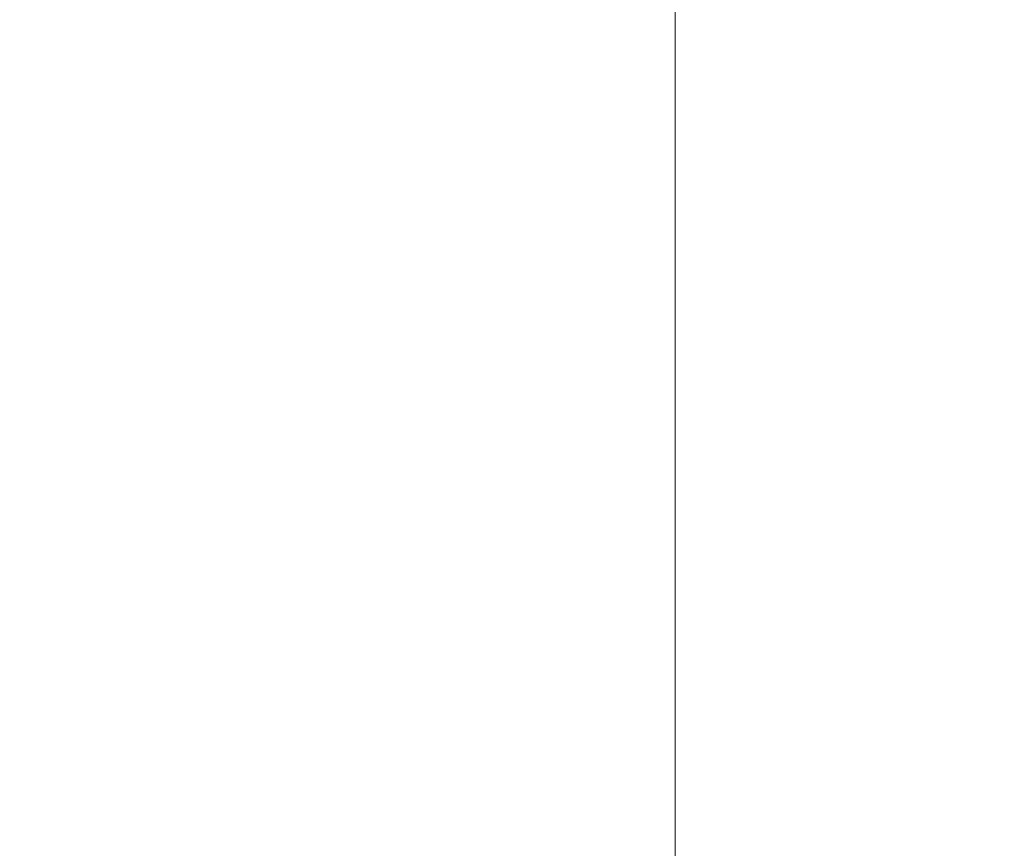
# Model space of a CAD drawing. Header units: millimetres. Extents: x 0 to 1733, y 0 to 1188.
# Tile 140 of 157: x 1091 to 1105, y 639 to 651. Entities that reach past the tile are written whole.
import ezdxf

# ---------------------------------------------------------------- set-up
doc = ezdxf.new("R2010")
doc.units = ezdxf.units.MM
doc.header["$LTSCALE"] = 0.727559
doc.linetypes.add('CENTER', pattern=[50.8, 31.75, -6.35, 6.35, -6.35])
doc.layers.add('NoLayerName_001', color=7, linetype='Continuous')
doc.layers.add('NoLayerName_002', color=7, linetype='Continuous')
doc.styles.get("Standard").update_dxf_attribs({"font": 'txt', "bigfont": 'extfont2'})
doc.dimstyles.get("Standard").update_dxf_attribs({"dimtxt": 2.5, "dimasz": 2.5, "dimexe": 1, "dimexo": 1, "dimtad": 1, "dimdec": 3, "dimzin": 0, "dimdsep": 46, "dimtxsty": 'Standard', "dimcen": 2.5, "dimadec": 3, "dimazin": 0, "dimtfac": 0.75, "dimtdec": 3, "dimtmove": 0, "dimatfit": 3, "dimfxl": 1, "dimarcsym": 0})

# ---------------------------------------------------------------- blocks, each defined once
blk = doc.blocks.new('_OPEN30')
at = {"color": 0, "linetype": 'ByBlock', "lineweight": -2}
for p, q in [((-1, 0.267949), (0, 0)), ((0, 0), (-1, -0.267949)), ((0, 0), (-1, 0))]:
    blk.add_line(p, q, dxfattribs=at)
blk = doc.blocks.new('*D131')
at = {"layer": 'Defpoints', "color": 0}
for p in [(1053, 694.369), (1100, 666.545), (1100, 610)]:
    blk.add_point(p, dxfattribs=at)
at = {"layer": 'NoLayerName_002', "color": 0, "linetype": 'Continuous', "lineweight": 13}
for p, q in [((1053, 690.369), (1053, 606)), ((1100, 662.545), (1100, 606)), ((1061, 610), (1092, 610))]:
    blk.add_line(p, q, dxfattribs=at)
at = {"layer": 'NoLayerName_002', "color": 0, "lineweight": 13, "xscale": 8, "yscale": 8, "zscale": 8, "rotation": 180}
blk.add_blockref('_OPEN30', (1053, 610), dxfattribs=at)
at = {"layer": 'NoLayerName_002', "color": 0, "lineweight": 13, "xscale": 8, "yscale": 8, "zscale": 8}
blk.add_blockref('_OPEN30', (1100, 610), dxfattribs=at)
at = {"layer": 'NoLayerName_002', "color": 0, "lineweight": 13, "insert": (1076.5, 620.643), "char_height": 12.8, "attachment_point": 5}
blk.add_mtext('\\W0.8594;47', dxfattribs=at)
blk = doc.blocks.new('*D158')
at = {"layer": 'Defpoints', "color": 0}
for p in [(1147, 694.369), (1100, 640), (1147, 610)]:
    blk.add_point(p, dxfattribs=at)
at = {"layer": 'NoLayerName_002', "color": 0, "linetype": 'Continuous', "lineweight": 13}
for p, q in [((1147, 690.369), (1147, 606)), ((1100, 636), (1100, 606)), ((1108, 610), (1139, 610))]:
    blk.add_line(p, q, dxfattribs=at)
at = {"layer": 'NoLayerName_002', "color": 0, "lineweight": 13, "xscale": 8, "yscale": 8, "zscale": 8, "rotation": 180}
blk.add_blockref('_OPEN30', (1100, 610), dxfattribs=at)
at = {"layer": 'NoLayerName_002', "color": 0, "lineweight": 13, "xscale": 8, "yscale": 8, "zscale": 8}
blk.add_blockref('_OPEN30', (1147, 610), dxfattribs=at)
at = {"layer": 'NoLayerName_002', "color": 0, "lineweight": 13, "insert": (1123.5, 620.643), "char_height": 12.8, "attachment_point": 5}
blk.add_mtext('\\W0.8594;47', dxfattribs=at)

msp = doc.modelspace()

# ---------------------------------------------------------------- linework, layer by layer
at = {"layer": 'NoLayerName_001', "color": 4, "linetype": 'CENTER', "lineweight": 13}
msp.add_line((1100, 640), (1100, 930), dxfattribs=at)

# ---------------------------------------------------------------- dimensions: what is measured, and where the dimension line sits
at = {"layer": 'NoLayerName_002', "color": 3, "linetype": 'Continuous', "lineweight": 13}
for base, p1, p2, picture, middle in [((1100, 610), (1053, 694.3690130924), (1100, 666.5451751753), '*D131', (1076.5, 610)), ((1147, 610), (1100, 640), (1147, 694.3690130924), '*D158', (1123.5, 610))]:
    dim = msp.add_linear_dim(base=base, p1=p1, p2=p2, text='\\W0.8594;<>', dimstyle='Standard', override={"dimtxt": 12.8, "dimasz": 8, "dimexe": 4, "dimexo": 4, "dimgap": 4, "dimdec": 8, "dimzin": 8, "dimblk": 'OPEN30', "dimclrd": 0, "dimclre": 0, "dimclrt": 0, "dimtp": 0, "dimtm": 0, "dimlwd": 13, "dimlwe": 13}, dxfattribs=at)
    dim.commit()
    dim.dimension.update_dxf_attribs({"geometry": picture, "text_midpoint": middle, "dimtype": 160})

doc.saveas('drawing.dxf')
